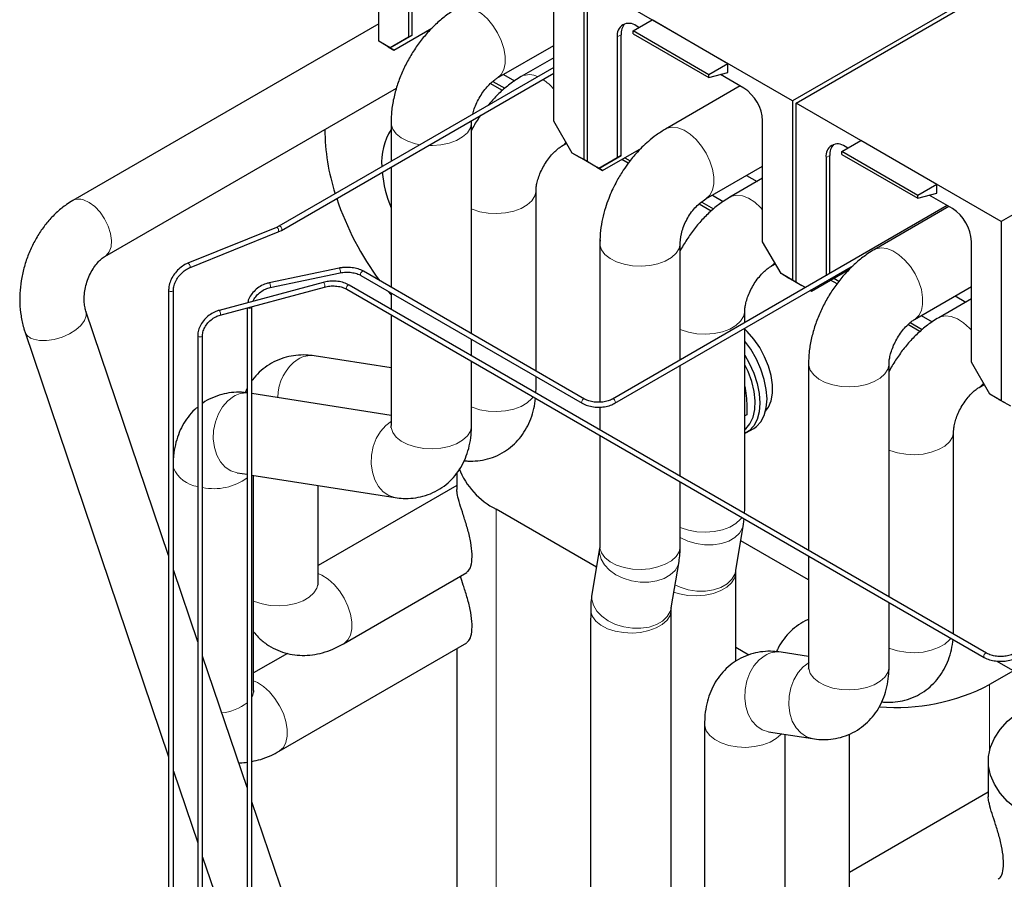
# Model space of a CAD drawing. Header units: millimetres. Extents: x 5 to 418, y 2 to 292.
# Tile 23 of 31: x 318 to 347, y 118 to 143. Entities that reach past the tile are written whole.
import ezdxf

# ---------------------------------------------------------------- set-up
doc = ezdxf.new("R2010")
doc.units = ezdxf.units.MM

msp = doc.modelspace()

# ---------------------------------------------------------------- linework, layer by layer
at = {"color": 7, "linetype": 'Continuous', "lineweight": 25}
for p, q in [((328.6749, 142.7145), (328.6749, 148.0579)), ((329.6762, 142.9007), (329.6762, 146.5)), ((329.563, 146.4347), (329.563, 142.8354)), ((334.7843, 144.531), (334.7843, 139.1876)), ((334.8975, 139.1223), (334.8975, 144.4657)), ((341.0069, 140.9388), (334.8975, 144.4657)), ((347.3425, 144.5963), (341.0069, 140.9388)), ((341.12, 140.8735), (347.4557, 144.531)), ((333.8962, 140.3339), (333.8962, 143.9332)), ((328.6749, 143.231), (319.5537, 137.9655)), ((336.2551, 143.0223), (336.8208, 143.3489)), ((339.0835, 142.0426), (336.8208, 143.3489)), ((329.1275, 142.4532), (330.2625, 143.1084)), ((338.5178, 141.716), (336.2551, 143.0223)), ((336.2551, 142.936), (336.2551, 143.0223)), ((336.2551, 142.936), (338.5178, 141.6298)), ((336.4304, 143.1235), (336.3513, 143.1692)), ((329.0143, 142.5185), (328.6749, 142.7145)), ((328.9578, 142.5511), (328.6749, 142.7145)), ((329.0143, 142.5185), (329.6762, 142.9007)), ((329.563, 142.8354), (329.0143, 142.5185)), ((329.6762, 142.9007), (329.563, 142.8354)), ((335.7856, 142.8425), (335.7856, 139.2432)), ((335.8987, 139.3085), (335.8987, 142.9078)), ((328.9578, 142.5512), (329.1275, 142.4532)), ((329.0143, 142.5185), (328.9578, 142.5512)), ((329.1275, 142.4532), (328.9578, 142.5511)), ((329.0143, 142.5185), (329.0143, 142.5185)), ((332.1995, 141.6102), (333.8962, 142.5897)), ((333.8962, 142.2254), (332.9229, 141.6635)), ((339.0835, 142.0426), (338.5178, 141.716)), ((339.0835, 141.7813), (339.0835, 142.0426)), ((333.8962, 141.9349), (325.702, 137.2045)), ((325.774, 137.0798), (333.8962, 141.7687)), ((338.5178, 141.6298), (339.0835, 141.7813)), ((332.3611, 141.248), (332.0017, 141.4555)), ((332.0741, 141.5185), (332.4301, 141.313)), ((332.3968, 141.7241), (332.7224, 141.5362)), ((338.5178, 141.6298), (338.5178, 141.716)), ((339.5531, 141.3208), (338.8594, 141.7213)), ((320.5136, 136.3027), (329.2041, 141.3196)), ((339.448, 141.3815), (337.2218, 140.0963)), ((341.0069, 140.9388), (341.0069, 135.5954)), ((341.12, 135.5301), (341.12, 140.8735)), ((347.2294, 137.3466), (341.12, 140.8735)), ((353.5651, 141.0041), (347.2294, 137.3466)), ((329.0419, 140.2979), (329.0419, 139.1326)), ((331.4419, 133.9998), (331.4419, 140.2979)), ((334.4449, 139.3835), (333.8962, 140.3339)), ((340.1187, 136.7417), (340.1187, 140.341)), ((342.4776, 139.4301), (343.0433, 139.7567)), ((345.3061, 138.4504), (343.0433, 139.7567)), ((334.1228, 139.585), (334.2772, 139.6741)), ((335.35, 138.861), (336.5095, 139.5303)), ((336.3533, 139.4401), (336.3944, 139.4164)), ((344.7404, 138.1238), (342.4776, 139.4301)), ((342.4776, 139.3438), (342.4776, 139.4301)), ((342.6529, 139.5313), (342.5738, 139.577)), ((334.7843, 139.1876), (334.4449, 139.3835)), ((334.6712, 139.2529), (334.4449, 139.3835)), ((334.7278, 139.2202), (334.6712, 139.2529)), ((334.8975, 139.1222), (334.7278, 139.2202)), ((335.0672, 139.0242), (334.7843, 139.1876)), ((335.2369, 138.9263), (334.8975, 139.1223)), ((335.1803, 138.9589), (334.8975, 139.1223)), ((335.0672, 139.0242), (334.8975, 139.1222)), ((335.2369, 138.9263), (335.8987, 139.3085)), ((335.7856, 139.2432), (335.2369, 138.9263)), ((335.8987, 139.3085), (335.7856, 139.2432)), ((336.1137, 139.0817), (335.9231, 139.1918)), ((336.0138, 139.2442), (336.1713, 139.1532)), ((342.0081, 139.2503), (342.0081, 135.7299)), ((342.1213, 135.7952), (342.1213, 139.3156)), ((342.4776, 139.3438), (344.7404, 138.0376)), ((329.0419, 138.9663), (329.0419, 135.3853)), ((335.0672, 139.0242), (335.0672, 139.0242)), ((335.1803, 138.959), (335.35, 138.861)), ((335.2369, 138.9263), (335.1803, 138.959)), ((335.35, 138.861), (335.1803, 138.9589)), ((335.2369, 138.9263), (335.2369, 138.9263)), ((338.4224, 138.0182), (340.1187, 138.9975)), ((340.1187, 138.6332), (339.1454, 138.0713)), ((339.6378, 138.7198), (339.9533, 138.5377)), ((333.3652, 132.8894), (333.3652, 138.2727)), ((345.3061, 138.4504), (344.7404, 138.1238)), ((345.3061, 138.1891), (345.3061, 138.4504)), ((338.6194, 138.1319), (338.9449, 137.944)), ((344.7404, 138.0376), (345.3061, 138.1891)), ((344.7404, 138.0376), (344.7404, 138.1238)), ((345.7756, 137.7286), (345.0819, 138.1291)), ((345.623, 137.8167), (335.6431, 132.0554)), ((338.5837, 137.6558), (338.2279, 137.8612)), ((338.3036, 137.9223), (338.6527, 137.7208)), ((345.6705, 137.7893), (343.4446, 136.5043)), ((347.2294, 137.3466), (347.2294, 132.0032)), ((325.6256, 137.1675), (322.9836, 136.0996)), ((325.702, 137.2045), (325.6256, 137.1675)), ((325.6796, 137.034), (325.774, 137.0798)), ((323.0376, 135.9661), (325.6796, 137.034)), ((335.2644, 136.7059), (335.2644, 131.958)), ((337.6644, 133.2223), (337.6644, 136.7054)), ((340.6675, 135.7913), (340.1187, 136.7417)), ((346.3413, 133.1495), (346.3413, 136.7488)), ((327.496, 135.9548), (325.4115, 135.5168)), ((335.7151, 131.9307), (342.8271, 136.0364)), ((340.3453, 135.9928), (340.4997, 136.0819)), ((341.5726, 135.2688), (342.7076, 135.924)), ((325.4411, 135.3759), (327.5256, 135.8139)), ((328.1462, 135.736), (334.738, 131.9307)), ((334.81, 132.0554), (328.2182, 135.8607)), ((341.0069, 135.5954), (340.6675, 135.7913)), ((340.8937, 135.6607), (340.6675, 135.7913)), ((340.9503, 135.628), (340.8937, 135.6607)), ((341.12, 135.53), (340.9503, 135.628)), ((341.2897, 135.432), (341.0069, 135.5954)), ((342.3378, 135.4886), (342.1456, 135.5996)), ((342.2363, 135.652), (342.3913, 135.5625)), ((342.5758, 135.8479), (342.6155, 135.825)), ((322.4143, 135.2983), (322.4143, 108.0948)), ((322.5583, 108.9877), (322.5583, 135.2983)), ((327.0186, 135.5319), (323.9154, 134.6966)), ((323.9528, 134.5575), (327.056, 135.3929)), ((327.7243, 135.3265), (346.7232, 124.3586)), ((346.7952, 124.4833), (327.7963, 135.4512)), ((341.391, 135.3736), (341.12, 135.5301)), ((341.391, 135.3736), (341.12, 135.5301)), ((341.2897, 135.432), (341.12, 135.53)), ((341.2897, 135.4321), (341.2897, 135.432)), ((341.535, 135.2905), (341.5726, 135.2688)), ((341.5726, 135.2688), (341.535, 135.2905)), ((344.6445, 134.4258), (346.3413, 135.4053)), ((328.9403, 135.2776), (329.0419, 135.1553)), ((329.0419, 135.219), (329.0419, 134.7321)), ((346.3413, 135.041), (345.368, 134.4791)), ((345.8603, 135.1276), (346.1759, 134.9455)), ((324.7529, 134.7729), (324.7529, 108.1789)), ((324.8969, 108.4867), (324.8969, 134.7974)), ((322.4143, 127.3885), (319.9477, 134.6779)), ((329.0419, 134.5659), (329.0419, 131.2637)), ((339.5877, 134.3326), (339.5877, 134.6805)), ((344.8419, 134.5397), (345.1675, 134.3518)), ((339.5877, 128.7818), (339.5877, 134.1663)), ((344.8062, 134.0636), (344.4468, 134.2711)), ((344.5192, 134.3341), (344.8752, 134.1286)), ((318.129, 134.0625), (322.4143, 121.3984)), ((323.2821, 133.9483), (323.2821, 106.7426)), ((323.4261, 107.6376), (323.4261, 133.9483)), ((331.4419, 133.3466), (331.4419, 133.8335)), ((329.0419, 132.9813), (326.7505, 133.341)), ((331.4419, 131.2637), (331.4419, 133.1804)), ((337.6644, 129.7544), (337.6644, 133.056)), ((341.487, 133.1135), (341.487, 127.5477)), ((343.887, 126.1622), (343.887, 133.1135)), ((346.89, 132.1991), (346.3413, 133.1495)), ((333.3652, 132.374), (333.3652, 132.7232)), ((324.7529, 132.3762), (324.6922, 132.2441)), ((333.3588, 132.24), (333.3652, 132.374)), ((339.5873, 132.4306), (339.5985, 132.3796)), ((346.5679, 132.4006), (346.7222, 132.4897)), ((329.0419, 131.569), (324.8969, 132.2198)), ((347.2294, 132.0032), (346.89, 132.1991)), ((347.1163, 132.0685), (346.89, 132.1991)), ((347.1728, 132.0358), (347.1163, 132.0685)), ((335.2644, 131.8173), (335.2644, 131.1399)), ((347.3425, 131.9378), (347.1728, 132.0358)), ((347.5122, 131.8398), (347.2294, 132.0032)), ((339.6446, 131.5879), (339.5877, 131.555)), ((335.2644, 130.9737), (335.2644, 127.6716)), ((339.639, 131.0551), (339.8511, 131.1776)), ((345.8103, 125.1896), (345.8103, 131.0883)), ((324.455, 129.8597), (324.7529, 129.813)), ((324.8969, 129.7904), (329.1625, 129.1207)), ((324.9478, 123.3851), (324.9478, 129.7824)), ((331.0049, 129.8462), (331.0049, 129.3595)), ((331.0049, 129.4828), (326.8711, 127.0964)), ((326.8711, 126.5858), (326.8711, 129.4804)), ((337.6644, 127.6715), (337.6644, 129.5882)), ((335.1665, 127.0478), (332.1765, 128.7738)), ((339.5824, 128.6472), (339.5877, 128.7818)), ((339.3204, 126.9482), (339.5506, 128.3233)), ((339.5506, 128.3233), (339.5709, 128.4876)), ((341.487, 126.6646), (339.4681, 127.8301)), ((335.2605, 127.6096), (335.0303, 126.2345)), ((341.487, 127.3815), (341.487, 124.0793)), ((337.3967, 125.8376), (337.627, 127.2127)), ((323.2821, 124.824), (322.5583, 126.9629)), ((327.6287, 124.7625), (331.3051, 126.8849)), ((339.3162, 124.2426), (339.3162, 126.886)), ((343.887, 124.0793), (343.887, 125.996)), ((334.9958, 125.8238), (334.9929, 125.7753)), ((345.8039, 125.0556), (345.8103, 125.1896)), ((325.7054, 121.5619), (331.3051, 124.7945)), ((325.9549, 124.4771), (324.9478, 123.8957)), ((331.0049, 124.6212), (331.0049, 105.4187)), ((339.7049, 124.4277), (339.3162, 124.6522)), ((341.487, 124.3846), (340.6664, 124.5135)), ((324.7529, 120.4775), (323.4261, 124.3985)), ((347.0957, 124.2499), (347.7095, 123.8956)), ((347.5973, 123.9604), (346.8843, 123.5488)), ((338.387, 122.3705), (338.387, 114.1107)), ((340.2942, 122.1425), (341.6075, 121.9363)), ((340.787, 114.1107), (340.787, 122.0651)), ((342.7103, 117.442), (342.7103, 122.0728)), ((346.8441, 121.2629), (346.8441, 120.2158)), ((322.5583, 120.9728), (323.2821, 118.8339)), ((346.8441, 120.339), (342.7103, 117.9526)), ((327.4527, 112.4987), (324.8969, 120.0519)), ((323.4261, 118.4083), (324.7529, 114.4874))]:
    msp.add_line(p, q, dxfattribs=at)
at = {"color": 7, "linetype": 'Continuous', "lineweight": 18}
for p, q in [((335.8987, 142.9078), (335.7856, 142.8425)), ((342.1213, 139.3156), (342.0081, 139.2503)), ((332.1765, 104.7424), (332.1765, 128.7738)), ((346.8843, 121.5894), (346.8843, 123.5488))]:
    msp.add_line(p, q, dxfattribs=at)
at = {"color": 7, "linetype": 'Continuous', "lineweight": 18, "flags": 128}
for points in [[(331.0013, 143.6897), (331.0502, 143.7134), (331.2021, 143.7446), (331.3725, 143.7246), (331.5536, 143.6544), (331.7368, 143.5371), (331.9136, 143.3784), (332.0757, 143.1855), (332.2155, 142.9676), (332.3266, 142.7349), (332.4036, 142.4981), (332.4431, 142.2684), (332.4431, 142.0565), (332.4036, 141.8724), (332.3266, 141.7245), (332.2155, 141.62), (332.2038, 141.6127)], [(329.0419, 140.2978), (329.0458, 140.2417), (329.0947, 140.0946), (329.1973, 139.957), (329.3486, 139.8353), (329.5418, 139.7353), (329.7677, 139.6616), (329.9079, 139.6325)], [(330.1519, 139.6071), (330.2744, 139.6054), (330.5315, 139.6257), (330.775, 139.6773), (330.9937, 139.758), (331.1772, 139.8639), (331.3169, 139.9901), (331.4064, 140.1307), (331.4414, 140.2792), (331.4418, 140.2918)], [(337.2222, 140.0965), (337.2727, 140.1212), (337.4246, 140.1524), (337.5951, 140.1324), (337.7761, 140.0622), (337.9593, 139.9449), (338.1361, 139.7862), (338.2982, 139.5934), (338.4381, 139.3755), (338.5491, 139.1427), (338.6262, 138.9059), (338.6656, 138.6762), (338.6656, 138.4643), (338.6262, 138.2802), (338.5491, 138.1323), (338.4381, 138.0278), (338.4211, 138.0175)], [(331.4419, 137.72), (331.4651, 137.7101), (331.691, 137.6364), (331.9391, 137.5924), (332.1977, 137.5802), (332.4548, 137.6004), (332.6984, 137.6521), (332.917, 137.7328), (333.1005, 137.8387), (333.2402, 137.9649), (333.3297, 138.1055), (333.3648, 138.254), (333.3652, 138.2666)], [(319.8752, 137.9878), (320.0444, 137.9117), (320.2128, 137.7867), (320.37, 137.6208), (320.5061, 137.4242), (320.6125, 137.2095), (320.6825, 136.99), (320.7117, 136.7795), (320.6984, 136.5913), (320.6433, 136.4373), (320.5498, 136.327), (320.5184, 136.3055)], [(339.1472, 138.0723), (339.1961, 138.096), (339.3479, 138.1272), (339.5184, 138.1072), (339.6994, 138.037), (339.8827, 137.9197), (340.0595, 137.761), (340.1187, 137.6964)], [(325.6256, 137.1675), (325.6289, 137.1685), (325.6436, 137.1656), (325.6597, 137.1528)], [(325.6597, 137.1528), (325.6748, 137.1321), (325.6864, 137.1066), (325.6929, 137.0803), (325.6932, 137.057), (325.6874, 137.0405), (325.6796, 137.034)], [(325.7469, 137.195), (325.7654, 137.176), (325.7797, 137.1518), (325.7877, 137.1262), (325.7882, 137.103), (325.781, 137.0858), (325.774, 137.0798)], [(335.2644, 136.7056), (335.2684, 136.6495), (335.3173, 136.5024), (335.4198, 136.3648), (335.5712, 136.2431), (335.7643, 136.1431), (335.9902, 136.0694), (336.2383, 136.0254), (336.4969, 136.0132), (336.754, 136.0335), (336.9976, 136.0851), (337.2162, 136.1658), (337.3997, 136.2717), (337.5395, 136.3979), (337.6289, 136.5385), (337.664, 136.687), (337.6644, 136.7069)], [(343.4464, 136.5053), (343.4953, 136.529), (343.6471, 136.5602), (343.8176, 136.5402), (343.9987, 136.47), (344.1819, 136.3527), (344.3587, 136.194), (344.5208, 136.0012), (344.6606, 135.7833), (344.7717, 135.5505), (344.8487, 135.3137), (344.8881, 135.084), (344.8881, 134.8721), (344.8487, 134.688), (344.7717, 134.5401), (344.6606, 134.4356), (344.6489, 134.4283)], [(322.9836, 136.0996), (322.9869, 136.1005), (323.0016, 136.0976), (323.0178, 136.0848)], [(323.0178, 136.0848), (323.0328, 136.0641), (323.0444, 136.0387), (323.0509, 136.0123), (323.0513, 135.9891), (323.0454, 135.9725), (323.0372, 135.9659)], [(327.496, 135.9548), (327.5023, 135.9529), (327.5118, 135.9414), (327.5212, 135.9211)], [(327.5212, 135.9211), (327.5289, 135.8952), (327.5339, 135.8677), (327.5354, 135.8427), (327.5331, 135.8241), (327.5274, 135.8146), (327.5256, 135.8139)], [(328.1607, 135.8393), (328.1447, 135.8164), (328.1344, 135.7909), (328.1313, 135.7665), (328.1361, 135.7469), (328.1462, 135.736)], [(328.2182, 135.8607), (328.2166, 135.8616), (328.1996, 135.8637), (328.18, 135.8558), (328.1607, 135.8393)], [(322.4143, 135.2983), (322.4198, 135.2824), (322.4354, 135.2689)], [(322.4354, 135.2689), (322.4588, 135.2599), (322.4863, 135.2568), (322.5139, 135.2599), (322.5372, 135.2689), (322.5528, 135.2824), (322.5583, 135.2982)], [(325.4115, 135.5168), (325.4178, 135.5149), (325.4273, 135.5034), (325.4367, 135.4831)], [(325.4367, 135.4831), (325.4444, 135.4573), (325.4494, 135.4297), (325.4509, 135.4048), (325.4486, 135.3861), (325.4429, 135.3766), (325.4411, 135.3759)], [(327.0186, 135.5319), (327.0244, 135.5316), (327.036, 135.5228), (327.0477, 135.5048)], [(327.0477, 135.5048), (327.0579, 135.4803), (327.0649, 135.4531), (327.0677, 135.4273), (327.0659, 135.4069), (327.0597, 135.3949), (327.056, 135.3929)], [(327.7429, 135.434), (327.7259, 135.4123), (327.7142, 135.387), (327.7095, 135.362), (327.7125, 135.3411), (327.7228, 135.3274), (327.7243, 135.3265)], [(324.7634, 134.7757), (324.774, 134.768), (324.7973, 134.759), (324.8249, 134.7558), (324.8524, 134.759), (324.8758, 134.768), (324.8914, 134.7815), (324.8969, 134.797)], [(318.3824, 133.8422), (318.5648, 133.8031), (318.777, 133.7996), (319.0056, 133.8319), (319.2363, 133.8981), (319.4545, 133.9939), (319.6466, 134.1134), (319.8005, 134.249), (319.9065, 134.3922), (319.9579, 134.5341), (319.9516, 134.6656), (319.9477, 134.6779)], [(323.9154, 134.6966), (323.9213, 134.6963), (323.9328, 134.6874), (323.9445, 134.6694)], [(323.9445, 134.6694), (323.9547, 134.6449), (323.9617, 134.6178), (323.9645, 134.592), (323.9627, 134.5715), (323.9566, 134.5596), (323.9528, 134.5575)], [(337.6547, 134.1321), (337.6877, 134.1179), (337.9136, 134.0442), (338.1616, 134.0002), (338.4202, 133.988), (338.6773, 134.0083), (338.9209, 134.0599), (339.1396, 134.1406), (339.323, 134.2465), (339.4628, 134.3727), (339.5523, 134.5133), (339.5873, 134.6618), (339.5877, 134.6744)], [(345.3697, 134.4801), (345.4186, 134.5038), (345.5705, 134.535), (345.7409, 134.515), (345.922, 134.4448), (346.1052, 134.3275), (346.282, 134.1688), (346.3413, 134.1042)], [(323.2821, 133.9483), (323.2876, 133.9324), (323.3032, 133.9189)], [(323.3032, 133.9189), (323.3265, 133.9099), (323.3541, 133.9068), (323.3816, 133.9099), (323.405, 133.9189), (323.4206, 133.9324), (323.4261, 133.9481)], [(341.487, 133.1134), (341.4909, 133.0573), (341.5398, 132.9102), (341.6423, 132.7726), (341.7937, 132.6509), (341.9869, 132.5509), (342.2128, 132.4772), (342.4608, 132.4332), (342.7194, 132.421), (342.9766, 132.4413), (343.2201, 132.4929), (343.4388, 132.5736), (343.6222, 132.6795), (343.762, 132.8057), (343.8515, 132.9463), (343.8865, 133.0948), (343.8869, 133.1074)], [(333.3451, 132.2479), (333.3648, 132.3553), (333.3652, 132.374)], [(324.3509, 132.1335), (324.1753, 132.0028), (324.0214, 131.8272), (323.8966, 131.6152), (323.8065, 131.3764), (323.7555, 131.1222), (323.7459, 130.8644), (323.7781, 130.615), (323.8507, 130.3858), (323.9603, 130.1873), (324.1017, 130.029), (324.2683, 129.9182), (324.4523, 129.8602), (324.455, 129.8597)], [(331.4419, 131.8213), (331.4651, 131.8114), (331.691, 131.7377), (331.9391, 131.6937), (332.1977, 131.6815), (332.4548, 131.7018), (332.6984, 131.7534), (332.917, 131.8341), (333.1005, 131.94), (333.2402, 132.0662), (333.2808, 132.1188)], [(334.7524, 132.0339), (334.7364, 132.0111), (334.7261, 131.9855), (334.7231, 131.9611), (334.7278, 131.9416), (334.738, 131.9307)], [(334.8103, 132.0552), (334.8084, 132.0563), (334.7914, 132.0583), (334.7717, 132.0505), (334.7524, 132.0339)], [(335.6431, 132.0554), (335.6447, 132.0563), (335.6616, 132.0583), (335.6813, 132.0505), (335.7006, 132.0339)], [(335.7006, 132.0339), (335.7166, 132.0111), (335.7269, 131.9855), (335.7299, 131.9611), (335.7252, 131.9416), (335.715, 131.9307)], [(329.0584, 131.3945), (328.8827, 131.2637), (328.7289, 131.0882), (328.604, 130.8761), (328.514, 130.6374), (328.4629, 130.3832), (328.4533, 130.1254), (328.4856, 129.876), (328.5582, 129.6467), (328.6677, 129.4483), (328.8091, 129.29), (328.9757, 129.1792), (329.1598, 129.1211), (329.1628, 129.1207)], [(329.0419, 131.2637), (329.0458, 131.2075), (329.0947, 131.0604), (329.1973, 130.9228), (329.3486, 130.8011), (329.5418, 130.7011), (329.7677, 130.6273), (330.0157, 130.5834), (330.2744, 130.5712), (330.5315, 130.5914), (330.775, 130.6431), (330.9937, 130.7238), (331.1772, 130.8297), (331.3169, 130.9559), (331.4064, 131.0965), (331.4414, 131.245), (331.4419, 131.2637)], [(343.887, 130.5356), (343.9102, 130.5257), (344.1361, 130.452), (344.3841, 130.408), (344.6428, 130.3958), (344.8999, 130.4161), (345.1435, 130.4677), (345.3621, 130.5484), (345.5456, 130.6543), (345.6853, 130.7805), (345.7748, 130.9211), (345.8098, 131.0696), (345.8102, 131.0822)], [(339.5677, 128.6557), (339.5873, 128.7631), (339.5877, 128.7818)], [(337.6534, 127.9394), (337.665, 127.9325), (337.8882, 127.8249), (338.1337, 127.7499), (338.3903, 127.7109), (338.6457, 127.7098), (338.8881, 127.7467), (339.1061, 127.8198), (339.2896, 127.9257), (339.4299, 128.0595), (339.5206, 128.2149), (339.5507, 128.3236)], [(337.6547, 128.2334), (337.6877, 128.2192), (337.9136, 128.1455), (338.1616, 128.1015), (338.4202, 128.0893), (338.6773, 128.1096), (338.9209, 128.1612), (339.1396, 128.2419), (339.323, 128.3478), (339.4628, 128.474), (339.5033, 128.5266)], [(335.2644, 127.6711), (335.2684, 127.6153), (335.3173, 127.4682), (335.4198, 127.3306), (335.5712, 127.2089), (335.7643, 127.1089), (335.9902, 127.0352), (336.2383, 126.9912), (336.4969, 126.979), (336.754, 126.9992), (336.9976, 127.0509), (337.2162, 127.1316), (337.3997, 127.2375), (337.5395, 127.3637), (337.6289, 127.5043), (337.664, 127.6528), (337.6644, 127.6712)], [(335.2603, 127.6094), (335.2561, 127.4603), (335.3027, 127.2841), (335.4026, 127.1138), (335.5513, 126.9574), (335.7416, 126.8222), (335.9648, 126.7146), (336.2104, 126.6395), (336.4669, 126.6006), (336.7223, 126.5995), (336.9647, 126.6364), (337.1828, 126.7095), (337.3663, 126.8154), (337.5066, 126.9492), (337.5973, 127.1046), (337.6274, 127.2134)], [(327.629, 124.7627), (327.6448, 124.7723), (327.7558, 124.8769), (327.8329, 125.0247), (327.8723, 125.2089), (327.8723, 125.4207), (327.8329, 125.6504), (327.7558, 125.8872), (327.6448, 126.12), (327.505, 126.3379), (327.3429, 126.5307), (327.1661, 126.6895), (326.9828, 126.8067), (326.8711, 126.8556)], [(337.4642, 126.3044), (337.642, 126.2497), (337.8901, 126.2057), (338.1487, 126.1935), (338.4058, 126.2138), (338.6494, 126.2654), (338.868, 126.3461), (339.0515, 126.452), (339.1913, 126.5782), (339.2807, 126.7188), (339.3158, 126.8673), (339.3162, 126.881)], [(337.5006, 126.5209), (337.6579, 126.4498), (337.9035, 126.3747), (338.16, 126.3357), (338.4154, 126.3347), (338.6578, 126.3716), (338.8758, 126.4447), (339.0593, 126.5506), (339.1997, 126.6844), (339.2903, 126.8397), (339.3204, 126.9482)], [(324.9478, 126.033), (324.9711, 126.0231), (325.1969, 125.9494), (325.445, 125.9054), (325.7036, 125.8933), (325.9607, 125.9135), (326.2043, 125.9652), (326.4229, 126.0458), (326.6064, 126.1518), (326.7462, 126.278), (326.8357, 126.4186), (326.8707, 126.567), (326.8711, 126.5858)], [(335.03, 126.2343), (335.0258, 126.0851), (335.0724, 125.9089), (335.1724, 125.7386), (335.321, 125.5822), (335.5113, 125.4471), (335.7345, 125.3394), (335.9801, 125.2644), (336.2366, 125.2254), (336.4921, 125.2244), (336.7345, 125.2612), (336.9525, 125.3343), (337.136, 125.4403), (337.2763, 125.5741), (337.367, 125.7294), (337.3971, 125.8381)], [(334.9929, 125.7753), (334.9968, 125.7195), (335.0457, 125.5724), (335.1483, 125.4348), (335.2997, 125.3131), (335.4928, 125.2131), (335.7187, 125.1393), (335.9667, 125.0954), (336.2254, 125.0832), (336.4825, 125.1034), (336.7261, 125.1551), (336.9447, 125.2358), (337.1282, 125.3417), (337.2679, 125.4679), (337.3574, 125.6085), (337.3924, 125.7569), (337.3929, 125.775)], [(345.7902, 125.0635), (345.8098, 125.1709), (345.8103, 125.1896)], [(343.887, 124.6369), (343.9102, 124.627), (344.1361, 124.5533), (344.3841, 124.5093), (344.6428, 124.4971), (344.8999, 124.5174), (345.1435, 124.569), (345.3621, 124.6497), (345.5456, 124.7556), (345.6853, 124.8818), (345.7259, 124.9344)], [(346.7418, 124.4662), (346.7248, 124.4445), (346.7131, 124.4192), (346.7084, 124.3942), (346.7114, 124.3732), (346.7217, 124.3596), (346.7232, 124.3586)], [(340.1901, 124.4163), (340.0145, 124.2855), (339.8606, 124.11), (339.7358, 123.8979), (339.6457, 123.6592), (339.5947, 123.405), (339.5851, 123.1471), (339.6173, 122.8978), (339.6899, 122.6685), (339.7995, 122.4701), (339.9408, 122.3118), (340.1075, 122.201), (340.2915, 122.1429), (340.2942, 122.1425)], [(341.5034, 124.2101), (341.3278, 124.0794), (341.174, 123.9038), (341.0491, 123.6917), (340.9591, 123.453), (340.908, 123.1988), (340.8984, 122.941), (340.9307, 122.6916), (341.0032, 122.4623), (341.1128, 122.2639), (341.2542, 122.1056), (341.4208, 121.9948), (341.6049, 121.9367), (341.6079, 121.9363)], [(341.487, 124.0793), (341.4909, 124.0231), (341.5398, 123.876), (341.6423, 123.7384), (341.7937, 123.6167), (341.9869, 123.5167), (342.2128, 123.443), (342.4608, 123.399), (342.7194, 123.3868), (342.9766, 123.4071), (343.2201, 123.4587), (343.4388, 123.5394), (343.6222, 123.6453), (343.762, 123.7715), (343.8515, 123.9121), (343.8865, 124.0606), (343.887, 124.0793)], [(325.7056, 121.562), (325.7215, 121.5716), (325.8325, 121.6762), (325.9096, 121.824), (325.949, 122.0082), (325.949, 122.2201), (325.9096, 122.4498), (325.8325, 122.6865), (325.7215, 122.9193), (325.5816, 123.1372), (325.4195, 123.3301), (325.2427, 123.4888), (325.0595, 123.606), (324.9478, 123.6549)], [(338.387, 122.3703), (338.391, 122.3142), (338.4399, 122.1671), (338.5424, 122.0295), (338.6938, 121.9079), (338.8869, 121.8078), (339.1128, 121.7341), (339.3609, 121.6901), (339.6195, 121.678), (339.8766, 121.6982), (340.1202, 121.7499), (340.3388, 121.8305), (340.5223, 121.9365), (340.662, 122.0627), (340.6782, 122.0822)]]:
    msp.add_lwpolyline(points, dxfattribs=at)
at = {"color": 7, "linetype": 'Continuous', "lineweight": 25, "flags": 128}
for points in [[(335.2756, 136.8001), (335.2754, 136.7992), (335.2644, 136.7056)], [(340.2059, 131.6901), (340.294, 131.811), (340.3732, 132.0013), (340.4135, 132.2269), (340.4135, 132.4801), (340.3732, 132.7521), (340.294, 133.0339), (340.1786, 133.3158), (340.0309, 133.5881), (339.856, 133.8416), (339.6597, 134.0678), (339.5877, 134.1385)], [(339.8511, 131.1776), (339.9312, 131.2323), (340.067, 131.3778), (340.167, 131.5677), (340.2282, 131.7963), (340.2488, 132.0567), (340.2282, 132.3408), (340.167, 132.6401), (340.067, 132.9455), (339.9312, 133.2478), (339.7639, 133.5376), (339.5877, 133.784)], [(339.5877, 133.3582), (339.7191, 133.1253), (339.8548, 132.8231), (339.9548, 132.5177), (340.0161, 132.2183), (340.0367, 131.9342), (340.0161, 131.6739), (339.9548, 131.4453), (339.8548, 131.2553), (339.7191, 131.1098), (339.5877, 131.0285)], [(339.5877, 131.1477), (339.6145, 131.1697), (339.7416, 131.3187), (339.8323, 131.5113), (339.8836, 131.7414), (339.894, 132.0016), (339.863, 132.2835), (339.7917, 132.5781), (339.6824, 132.8758), (339.5877, 133.0758)], [(347.7665, 119.7879), (347.6954, 119.8388), (347.421, 120.0682), (347.1965, 120.3152), (347.0253, 120.5759), (346.9097, 120.8466), (346.8514, 121.1234), (346.8514, 121.4023), (346.9097, 121.6791), (347.0253, 121.9498), (347.1965, 122.2106), (347.421, 122.4575), (347.6954, 122.687), (347.7095, 122.6973)]]:
    msp.add_lwpolyline(points, dxfattribs=at)
at = {"color": 7, "linetype": 'Continuous', "lineweight": 25}
for centre, radius, start, end in [((336.1304, 142.8984), 0.3494, 50.79671, 189.21404), ((336.3282, 142.942), 0.4308, 137.23749, 184.54587), ((338.8906, 140.2851), 1.2294, 2.60548, 57.39452), ((333.3728, 140.1248), 6.3045, 180.34644, 198.04165), ((330.5877, 139.1124), 1.8255, 147.86382, 184.34269), ((342.353, 139.3062), 0.3494, 50.79671, 189.21404), ((342.5507, 139.3498), 0.4308, 137.23749, 184.54587), ((332.5982, 139.2009), 3.8398, 185.78417, 202.15397), ((335.7807, 140.8396), 8.8163, 198.56975, 216.63145), ((345.1131, 136.6929), 1.2294, 2.60548, 57.39452), ((333.1962, 130.8123), 2.2793, 201.21984, 243.42552), ((344.1055, 128.8637), 5.9975, 265.18724, 297.60186)]:
    msp.add_arc(centre, radius, start, end, dxfattribs=at)
at = {"color": 7, "linetype": 'Continuous', "lineweight": 18}
for centre, radius, start, end in [((333.1639, 141.1781), 0.542, 62.25698, 116.19448), ((332.7105, 140.2683), 1.5643, 40.71114, 56.84883), ((333.9067, 139.9531), 0.4269, 301.09463, 325.1333), ((319.7389, 137.6243), 0.3882, 69.44174, 118.54578), ((325.7177, 137.1682), 0.0396, 42.59212, 113.449), ((340.1292, 136.3609), 0.4269, 301.09463, 325.1333), ((327.7812, 135.4066), 0.047, 71.21203, 144.41573), ((318.4686, 134.1972), 0.3653, 201.6378, 256.35013), ((327.0506, 132.1005), 1.382, 124.17824, 180.07831), ((326.6473, 132.631), 0.7174, 81.7288, 121.33553), ((346.3518, 132.7687), 0.4269, 301.09463, 325.1333), ((324.7273, 131.5115), 0.727, 87.98283, 121.17945), ((323.4164, 130.3793), 0.9397, 204.06359, 261.78314), ((323.7714, 131.0254), 1.6418, 257.85759, 306.71071), ((340.5632, 123.8035), 0.7174, 81.7288, 121.33553), ((346.78, 124.439), 0.0468, 70.60581, 144.50894), ((324.5173, 123.3886), 0.4305, 331.8424, 359.53841), ((323.8796, 124.1089), 1.4063, 274.84061, 308.38931)]:
    msp.add_arc(centre, radius, start, end, dxfattribs=at)
at = {"color": 7, "linetype": 'Continuous', "lineweight": 25}
for points, knots in [([(330.9996, 143.6887), (330.9367, 143.6506), (330.7687, 143.5486), (330.5093, 143.349), (330.2281, 143.0849), (329.9693, 142.7888), (329.736, 142.4669), (329.531, 142.124), (329.3572, 141.7644), (329.2169, 141.3921), (329.1143, 141.0106), (329.0527, 140.6434), (329.0453, 140.407), (329.0419, 140.2979)], [0, 0, 0, 0, 0.0567195, 0.1516687, 0.2468322, 0.3418706, 0.4365649, 0.5311147, 0.6259237, 0.7213501, 0.8178803, 0.9159578, 1, 1, 1, 1]), ([(331.4767, 140.5382), (331.4829, 140.5653), (331.5008, 140.6439), (331.5567, 140.7957), (331.6427, 140.9785), (331.751, 141.1585), (331.8727, 141.3216), (331.997, 141.4558), (332.1147, 141.5571), (332.1714, 141.5926), (332.1995, 141.6102)], [0, 0, 0, 0, 0.0684796, 0.1985984, 0.3327468, 0.4692294, 0.6059603, 0.7405304, 0.8717156, 1, 1, 1, 1]), ([(332.9229, 141.6635), (332.86, 141.6254), (332.692, 141.5235), (332.433, 141.3233), (332.1639, 141.0744), (332.007, 140.8882), (331.9349, 140.8027)], [0, 0, 0, 0, 0.1730543, 0.4627497, 0.7530989, 1, 1, 1, 1]), ([(331.4419, 140.2979), (331.4414, 140.3125), (331.4409, 140.328), (331.4441, 140.3519), (331.4443, 140.3532)], [0, 0, 0, 0, 0.9434533, 1, 1, 1, 1]), ([(331.7162, 140.5102), (331.6986, 140.4862), (331.6031, 140.3561), (331.5109, 140.2034), (331.4478, 140.0718), (331.4419, 140.0594)], [0, 0, 0, 0, 0.1694888, 0.9219177, 1, 1, 1, 1]), ([(337.2218, 140.0963), (337.1303, 140.0396), (336.957, 139.9321), (336.6575, 139.6925), (336.3651, 139.4036), (336.1088, 139.0854), (335.9084, 138.7926), (335.7127, 138.4549), (335.5482, 138.0944), (335.4233, 137.7363), (335.3393, 137.4163), (335.2772, 137.0641), (335.2688, 136.829), (335.2644, 136.7059)], [0, 0, 0, 0, 0.08508346, 0.16116637, 0.2885282, 0.38337816, 0.45200081, 0.5403845, 0.65980446, 0.73164115, 0.81235188, 0.90183397, 1, 1, 1, 1]), ([(333.3652, 138.2727), (333.3655, 138.289), (333.3664, 138.3344), (333.38, 138.4418), (333.4171, 138.5952), (333.4793, 138.7698), (333.5663, 138.9535), (333.6742, 139.1333), (333.7961, 139.2964), (333.9203, 139.4306), (334.038, 139.5319), (334.0948, 139.5674), (334.1228, 139.585)], [0, 0, 0, 0, 0.05437396, 0.15189724, 0.25234896, 0.35678406, 0.46445347, 0.57399622, 0.68373832, 0.79174614, 0.89703719, 1, 1, 1, 1]), ([(319.5537, 137.9655), (319.4921, 137.9277), (319.3326, 137.8301), (319.0924, 137.636), (318.84, 137.3787), (318.6132, 137.0856), (318.4156, 136.7626), (318.2509, 136.4158), (318.122, 136.0513), (318.0312, 135.675), (317.9804, 135.2927), (317.9716, 134.9101), (318.0068, 134.5336), (318.0676, 134.2524), (318.1172, 134.0992), (318.129, 134.0625)], [0, 0, 0, 0, 0.0511808, 0.1324385, 0.214532, 0.2975734, 0.381065, 0.4647096, 0.5484879, 0.632499, 0.7168572, 0.8016979, 0.8870993, 0.972938, 1, 1, 1, 1]), ([(339.1454, 138.0713), (339.0826, 138.0332), (338.9146, 137.9312), (338.6551, 137.7316), (338.3741, 137.4674), (338.1146, 137.1716), (337.8839, 136.8487), (337.7334, 136.6113), (337.6703, 136.4796), (337.6644, 136.4672)], [0, 0, 0, 0, 0.1048561, 0.2803869, 0.4563137, 0.6320092, 0.8070686, 0.981861, 1, 1, 1, 1]), ([(337.6644, 136.7054), (337.6758, 136.8263), (337.6985, 137.0686), (337.8737, 137.4591), (338.1243, 137.8066), (338.3231, 137.9477), (338.4224, 138.0182)], [0, 0, 0, 0, 0.2493059, 0.49967, 0.7500344, 1, 1, 1, 1]), ([(343.4446, 136.5043), (343.3818, 136.4662), (343.2138, 136.3642), (342.9544, 136.1646), (342.6732, 135.9005), (342.4144, 135.6044), (342.181, 135.2825), (341.9761, 134.9396), (341.8023, 134.5801), (341.662, 134.2077), (341.5594, 133.8262), (341.4978, 133.459), (341.4904, 133.2226), (341.487, 133.1135)], [0, 0, 0, 0, 0.0567195, 0.1516687, 0.2468322, 0.3418706, 0.4365649, 0.5311147, 0.6259237, 0.7213501, 0.8178803, 0.9159578, 1, 1, 1, 1]), ([(319.9477, 134.6779), (319.9415, 134.6978), (319.9228, 134.7578), (319.9, 134.8877), (319.8935, 135.0719), (319.913, 135.2764), (319.9603, 135.4891), (320.0342, 135.698), (320.1303, 135.8907), (320.2412, 136.0562), (320.3566, 136.1858), (320.4504, 136.2638), (320.497, 136.2924), (320.5136, 136.3027)], [0, 0, 0, 0, 0.0485308, 0.1459888, 0.2442692, 0.3438447, 0.4446899, 0.546243, 0.6476903, 0.7481323, 0.8472232, 0.945316, 1, 1, 1, 1]), ([(322.9836, 136.0996), (322.9554, 136.087), (322.8745, 136.0507), (322.7461, 135.96), (322.6127, 135.8231), (322.5069, 135.6633), (322.4381, 135.4957), (322.4157, 135.3728), (322.4145, 135.3098), (322.4143, 135.2983)], [0, 0, 0, 0, 0.0935976, 0.2687021, 0.4440603, 0.6196645, 0.7958646, 0.9627271, 1, 1, 1, 1]), ([(322.5583, 135.2983), (322.5593, 135.3209), (322.5622, 135.388), (322.5962, 135.5119), (322.6721, 135.6593), (322.779, 135.7928), (322.9053, 135.902), (322.9941, 135.945), (323.0376, 135.9661)], [0, 0, 0, 0, 0.0925071, 0.2751734, 0.4583004, 0.641514, 0.8245765, 1, 1, 1, 1]), ([(328.2182, 135.8607), (328.1926, 135.8743), (328.1189, 135.9132), (327.9738, 135.9578), (327.7868, 135.9822), (327.6232, 135.9778), (327.5293, 135.9608), (327.496, 135.9548)], [0, 0, 0, 0, 0.1302534, 0.3757092, 0.6207312, 0.8654592, 1, 1, 1, 1]), ([(339.5877, 134.6805), (339.5881, 134.6968), (339.589, 134.7422), (339.6025, 134.8496), (339.6397, 135.003), (339.7018, 135.1776), (339.7888, 135.3613), (339.8968, 135.5411), (340.0186, 135.7042), (340.1429, 135.8384), (340.2606, 135.9397), (340.3173, 135.9752), (340.3453, 135.9928)], [0, 0, 0, 0, 0.05437396, 0.15189724, 0.25234896, 0.35678406, 0.46445347, 0.57399622, 0.68373832, 0.79174614, 0.89703719, 1, 1, 1, 1]), ([(327.5256, 135.8139), (327.5532, 135.8189), (327.6345, 135.8337), (327.7793, 135.838), (327.9457, 135.8161), (328.0689, 135.7772), (328.1274, 135.746), (328.1462, 135.736)], [0, 0, 0, 0, 0.1294276, 0.3803031, 0.6318893, 0.8820152, 1, 1, 1, 1]), ([(325.4115, 135.5168), (325.3794, 135.5088), (325.2875, 135.486), (325.1407, 135.4165), (324.9864, 135.3015), (324.8656, 135.1583), (324.7927, 135.0291), (324.778, 134.9507), (324.7738, 134.9276)], [0, 0, 0, 0, 0.1078873, 0.3089134, 0.5106312, 0.7128777, 0.9157008, 1, 1, 1, 1]), ([(324.9378, 134.9718), (324.9408, 134.982), (324.9577, 135.0381), (325.0318, 135.1376), (325.1532, 135.2521), (325.2964, 135.3361), (325.395, 135.3632), (325.4411, 135.3759)], [0, 0, 0, 0, 0.0541381, 0.2995328, 0.5435672, 0.7869661, 1, 1, 1, 1]), ([(327.7963, 135.4512), (327.7708, 135.4647), (327.697, 135.5037), (327.5519, 135.5483), (327.3649, 135.5725), (327.181, 135.5679), (327.07, 135.5433), (327.0186, 135.5319)], [0, 0, 0, 0, 0.1209687, 0.348928, 0.5764844, 0.8037677, 1, 1, 1, 1]), ([(327.056, 135.3929), (327.0827, 135.3993), (327.1611, 135.418), (327.3045, 135.4296), (327.4737, 135.4161), (327.6195, 135.3795), (327.6925, 135.3426), (327.7243, 135.3265)], [0, 0, 0, 0, 0.1200468, 0.3527346, 0.5864126, 0.8192881, 1, 1, 1, 1]), ([(323.9154, 134.6966), (323.8844, 134.687), (323.7955, 134.6596), (323.6538, 134.5828), (323.5058, 134.4602), (323.3877, 134.3112), (323.3105, 134.1505), (323.2839, 134.0271), (323.2824, 133.9621), (323.2821, 133.9483)], [0, 0, 0, 0, 0.0932043, 0.2669978, 0.4413106, 0.6160679, 0.7913979, 0.9557056, 1, 1, 1, 1]), ([(323.4261, 133.9483), (323.4271, 133.9704), (323.4303, 134.0368), (323.4681, 134.1565), (323.5532, 134.2956), (323.6726, 134.4168), (323.8107, 134.5095), (323.9071, 134.5421), (323.9528, 134.5575)], [0, 0, 0, 0, 0.0923552, 0.2785072, 0.4639322, 0.6487166, 0.8331738, 1, 1, 1, 1]), ([(345.368, 134.4791), (345.3051, 134.441), (345.1371, 134.339), (344.8777, 134.1394), (344.5966, 133.8752), (344.3371, 133.5794), (344.1065, 133.2565), (343.9559, 133.0191), (343.8929, 132.8874), (343.887, 132.875)], [0, 0, 0, 0, 0.1048562, 0.2803869, 0.4563138, 0.6320093, 0.8070688, 0.9818611, 1, 1, 1, 1]), ([(343.887, 133.1135), (343.8873, 133.1298), (343.8882, 133.1752), (343.9017, 133.2826), (343.9389, 133.436), (344.001, 133.6106), (344.088, 133.7943), (344.196, 133.9741), (344.3178, 134.1372), (344.4421, 134.2714), (344.5598, 134.3727), (344.6165, 134.4082), (344.6445, 134.4258)], [0, 0, 0, 0, 0.054374, 0.1518972, 0.252349, 0.3567841, 0.4644535, 0.5739962, 0.6837383, 0.7917461, 0.8970372, 1, 1, 1, 1]), ([(326.7505, 133.341), (326.6698, 133.351), (326.4899, 133.3733), (326.2102, 133.363), (325.9105, 133.3086), (325.6203, 133.2042), (325.3481, 133.0514), (325.114, 132.8573), (324.9639, 132.7031), (324.9036, 132.6088), (324.8969, 132.5983)], [0, 0, 0, 0, 0.1162681, 0.2589986, 0.3984833, 0.5495795, 0.6963006, 0.8400338, 0.9822182, 1, 1, 1, 1]), ([(339.5985, 132.3796), (339.6235, 132.1776), (339.6556, 131.919), (339.6466, 131.6473), (339.6446, 131.5879)], [0, 0, 0, 0, 0.7810476, 1, 1, 1, 1]), ([(345.8103, 131.0883), (345.8106, 131.1046), (345.8115, 131.15), (345.8251, 131.2574), (345.8622, 131.4108), (345.9244, 131.5854), (346.0113, 131.7691), (346.1193, 131.9489), (346.2412, 132.112), (346.3654, 132.2462), (346.4831, 132.3475), (346.5398, 132.383), (346.5679, 132.4006)], [0, 0, 0, 0, 0.05437396, 0.15189724, 0.25234896, 0.35678406, 0.46445347, 0.57399622, 0.68373832, 0.79174614, 0.89703719, 1, 1, 1, 1]), ([(324.7529, 132.2381), (324.6968, 132.2448), (324.5417, 132.2634), (324.287, 132.2521), (323.9867, 132.1991), (323.6992, 132.0909), (323.5077, 131.9967), (323.4269, 131.9311), (323.4261, 131.9305)], [0, 0, 0, 0, 0.1217842, 0.3373365, 0.5479872, 0.7761735, 0.9977525, 1, 1, 1, 1]), ([(331.2208, 130.2176), (331.2566, 130.2135), (331.3916, 130.198), (331.6262, 130.2099), (331.9257, 130.2632), (332.2162, 130.3677), (332.4876, 130.5211), (332.7247, 130.7132), (332.9255, 130.9381), (333.0897, 131.1912), (333.2165, 131.4701), (333.3075, 131.7671), (333.3354, 131.9757), (333.3492, 132.0793)], [0, 0, 0, 0, 0.0343449, 0.1293682, 0.2222308, 0.3228236, 0.4205037, 0.5161947, 0.6108545, 0.705807, 0.8023982, 0.9019088, 1, 1, 1, 1]), ([(323.2821, 131.8139), (323.252, 131.7905), (323.143, 131.7057), (322.9887, 131.5221), (322.8232, 131.2709), (322.6957, 130.9917), (322.6075, 130.6885), (322.5644, 130.4576), (322.5591, 130.3271), (322.5583, 130.3078)], [0, 0, 0, 0, 0.0665175, 0.2407677, 0.4155568, 0.5933623, 0.7765419, 0.9669376, 1, 1, 1, 1]), ([(334.738, 131.9307), (334.7635, 131.9172), (334.8373, 131.8782), (334.9823, 131.8337), (335.1696, 131.809), (335.3614, 131.8154), (335.5405, 131.8515), (335.6545, 131.8968), (335.7072, 131.9263), (335.7151, 131.9307)], [0, 0, 0, 0, 0.0939797, 0.2710795, 0.4478663, 0.624441, 0.8014704, 0.9702807, 1, 1, 1, 1]), ([(335.6431, 132.0554), (335.6226, 132.0446), (335.5624, 132.0128), (335.437, 131.9742), (335.2703, 131.953), (335.0993, 131.9602), (334.9365, 131.9936), (334.8522, 132.0348), (334.81, 132.0554)], [0, 0, 0, 0, 0.0927167, 0.27249595, 0.45374506, 0.63572728, 0.81740746, 1, 1, 1, 1]), ([(329.0419, 131.2637), (329.0417, 131.2504), (329.0411, 131.2124), (329.0342, 131.1889), (329.037, 131.1965), (329.0372, 131.1972)], [0, 0, 0, 0, 0.3300102, 0.9390762, 1, 1, 1, 1]), ([(329.1625, 129.1207), (329.2432, 129.1107), (329.4231, 129.0884), (329.7028, 129.0987), (330.0024, 129.1532), (330.2929, 129.2574), (330.5643, 129.4108), (330.8013, 129.6029), (331.0022, 129.8278), (331.1663, 130.0809), (331.2937, 130.3597), (331.3835, 130.6627), (331.4337, 130.9661), (331.4393, 131.1707), (331.4419, 131.2637)], [0, 0, 0, 0, 0.0682178, 0.1519617, 0.2338014, 0.3224537, 0.4085391, 0.4928714, 0.576295, 0.6599766, 0.7451023, 0.8328008, 0.9239542, 1, 1, 1, 1]), ([(331.2982, 126.8954), (331.3294, 126.9171), (331.3971, 126.9641), (331.4577, 127.1947), (331.463, 127.5086), (331.4076, 127.8759), (331.308, 128.2563), (331.1913, 128.6195), (331.0836, 128.9478), (331.0231, 129.1832), (331.0019, 129.3157), (331.0062, 129.3542), (331.0068, 129.3595)], [0, 0, 0, 0, 0.0948768, 0.2060449, 0.3148845, 0.4234969, 0.532207, 0.6422252, 0.7579363, 0.8879296, 0.9845395, 1, 1, 1, 1]), ([(335.2644, 127.6716), (335.2642, 127.659), (335.2638, 127.6343), (335.2616, 127.6178), (335.2605, 127.6096)], [0, 0, 0, 0, 0.50674684, 1, 1, 1, 1]), ([(337.627, 127.2127), (337.638, 127.2877), (337.6597, 127.4366), (337.6628, 127.5935), (337.6644, 127.6715)], [0, 0, 0, 0, 0.5034172, 1, 1, 1, 1]), ([(339.3162, 126.886), (339.3166, 126.9), (339.3173, 126.929), (339.3193, 126.9416), (339.3204, 126.9482)], [0, 0, 0, 0, 0.4808539, 1, 1, 1, 1]), ([(326.8757, 126.5214), (326.8753, 126.5219), (326.8743, 126.5228), (326.8723, 126.5637), (326.8711, 126.5858)], [0, 0, 0, 0, 0.458318, 1, 1, 1, 1]), ([(331.2982, 124.8051), (331.3294, 124.8267), (331.3971, 124.8738), (331.4577, 125.1044), (331.4631, 125.4182), (331.4074, 125.7858), (331.3086, 126.1648), (331.1966, 126.5106), (331.1395, 126.6907), (331.1131, 126.774)], [0, 0, 0, 0, 0.1287387, 0.2795831, 0.4272679, 0.5746444, 0.7221534, 0.8714376, 1, 1, 1, 1]), ([(335.0303, 126.2345), (335.0193, 126.1595), (334.9976, 126.0106), (334.9944, 125.8537), (334.9929, 125.7757)], [0, 0, 0, 0, 0.50355219, 1, 1, 1, 1]), ([(334.9929, 125.7757), (334.9906, 120.7284), (334.9873, 113.1747), (334.9898, 105.6233), (334.9907, 103.1178)], [0, 0, 0, 0, 0.6681954, 1, 1, 1, 1]), ([(337.3908, 101.7322), (337.3898, 104.3715), (337.3868, 112.3839), (337.3905, 120.4), (337.3929, 125.7756)], [0, 0, 0, 0, 0.32939828, 1, 1, 1, 1]), ([(337.3929, 125.7756), (337.3931, 125.7882), (337.3935, 125.813), (337.3957, 125.8295), (337.3967, 125.8376)], [0, 0, 0, 0, 0.5070118, 1, 1, 1, 1]), ([(341.487, 125.4873), (341.478, 125.4842), (341.3719, 125.4468), (341.1892, 125.3305), (340.9502, 125.1426), (340.7514, 124.9159), (340.6105, 124.7092), (340.5511, 124.5723), (340.5314, 124.5269)], [0, 0, 0, 0, 0.0204665, 0.2429711, 0.4609447, 0.6765694, 0.8928609, 1, 1, 1, 1]), ([(324.9478, 125.1222), (324.9927, 125.067), (325.1044, 124.9296), (325.3234, 124.7511), (325.5914, 124.5931), (325.8769, 124.4851), (326.1722, 124.4246), (326.4736, 124.4101), (326.7787, 124.44), (327.0861, 124.5148), (327.3715, 124.623), (327.5492, 124.7194), (327.6287, 124.7625)], [0, 0, 0, 0, 0.0723065, 0.1798506, 0.2843018, 0.3866538, 0.487925, 0.5895406, 0.6929402, 0.7994907, 0.9102525, 1, 1, 1, 1]), ([(343.6658, 123.0332), (343.7017, 123.0291), (343.8367, 123.0136), (344.0713, 123.0255), (344.3708, 123.0789), (344.6613, 123.1834), (344.9327, 123.3367), (345.1697, 123.5288), (345.3705, 123.7537), (345.5348, 124.0068), (345.6616, 124.2857), (345.7526, 124.5827), (345.7805, 124.7913), (345.7943, 124.8949)], [0, 0, 0, 0, 0.0343449, 0.1293682, 0.2222308, 0.3228236, 0.4205037, 0.5161947, 0.6108545, 0.705807, 0.8023982, 0.9019088, 1, 1, 1, 1]), ([(340.6664, 124.5135), (340.5857, 124.5235), (340.4058, 124.5458), (340.1261, 124.5354), (339.8264, 124.481), (339.536, 124.3768), (339.2646, 124.2234), (339.0276, 124.0313), (338.8267, 123.8064), (338.6626, 123.5532), (338.5351, 123.2745), (338.4454, 122.9715), (338.3951, 122.668), (338.3895, 122.4635), (338.387, 122.3705)], [0, 0, 0, 0, 0.0682178, 0.1519617, 0.2338014, 0.3224537, 0.4085391, 0.4928714, 0.576295, 0.6599766, 0.7451023, 0.8328008, 0.9239542, 1, 1, 1, 1]), ([(347.6283, 124.4833), (347.6079, 124.4725), (347.5477, 124.4407), (347.4223, 124.4021), (347.2556, 124.3809), (347.0846, 124.3881), (346.9218, 124.4215), (346.8375, 124.4627), (346.7952, 124.4833)], [0, 0, 0, 0, 0.0927167, 0.27249595, 0.45374506, 0.63572728, 0.81740746, 1, 1, 1, 1]), ([(346.7232, 124.3586), (346.7488, 124.3451), (346.8226, 124.3061), (346.9676, 124.2616), (347.1549, 124.2369), (347.3467, 124.2433), (347.5258, 124.2795), (347.6398, 124.3247), (347.6924, 124.3542), (347.7003, 124.3586)], [0, 0, 0, 0, 0.0939797, 0.2710795, 0.4478663, 0.624441, 0.8014704, 0.9702807, 1, 1, 1, 1]), ([(341.487, 124.0793), (341.4867, 124.066), (341.4861, 124.028), (341.4792, 124.0045), (341.482, 124.0121), (341.4823, 124.0128)], [0, 0, 0, 0, 0.3300102, 0.9390762, 1, 1, 1, 1]), ([(341.6075, 121.9363), (341.6883, 121.9263), (341.8681, 121.904), (342.1479, 121.9143), (342.4475, 121.9688), (342.738, 122.073), (343.0093, 122.2264), (343.2464, 122.4185), (343.4473, 122.6434), (343.6113, 122.8966), (343.7388, 123.1753), (343.8286, 123.4783), (343.8788, 123.7817), (343.8844, 123.9863), (343.887, 124.0793)], [0, 0, 0, 0, 0.0682178, 0.1519617, 0.2338014, 0.3224537, 0.4085391, 0.4928714, 0.576295, 0.6599766, 0.7451023, 0.8328008, 0.9239542, 1, 1, 1, 1]), ([(324.9524, 123.3207), (324.9519, 123.3212), (324.951, 123.3222), (324.9489, 123.363), (324.9478, 123.3851)], [0, 0, 0, 0, 0.458318, 1, 1, 1, 1]), ([(324.8969, 121.257), (324.9841, 121.2756), (325.178, 121.3171), (325.4481, 121.4229), (325.6258, 121.5189), (325.7054, 121.5619)], [0, 0, 0, 0, 0.3113674, 0.6917696, 1, 1, 1, 1]), ([(324.5019, 121.219), (324.5174, 121.2181), (324.6013, 121.2127), (324.6848, 121.2258), (324.7529, 121.2365)], [0, 0, 0, 0, 0.1839498, 1, 1, 1, 1]), ([(347.1374, 117.7517), (347.1686, 117.7733), (347.2363, 117.8204), (347.2969, 118.0509), (347.3022, 118.3649), (347.2468, 118.7321), (347.1472, 119.1125), (347.0305, 119.4757), (346.9227, 119.804), (346.8623, 120.0395), (346.8411, 120.1719), (346.8454, 120.2104), (346.846, 120.2157)], [0, 0, 0, 0, 0.0948768, 0.2060449, 0.3148845, 0.4234969, 0.532207, 0.6422252, 0.7579363, 0.8879296, 0.9845395, 1, 1, 1, 1])]:
    msp.add_open_spline(points, degree=3, knots=knots, dxfattribs=at)

doc.saveas('drawing.dxf')
